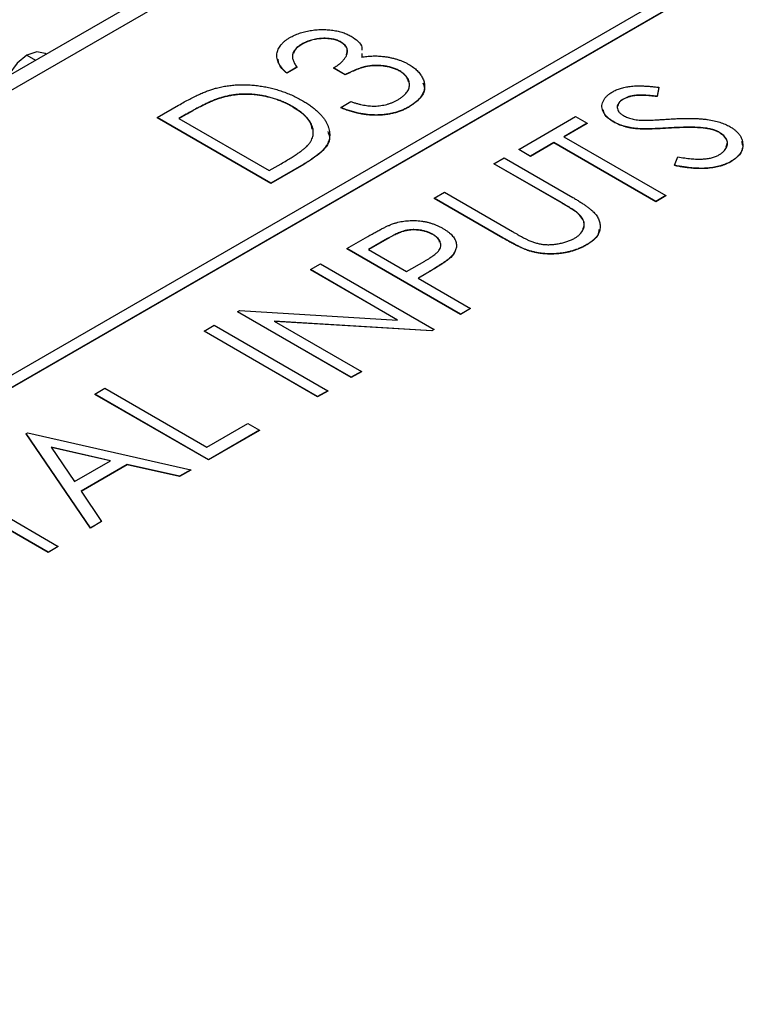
# Model space of a CAD drawing. Header units: millimetres. Extents: x 0 to 420, y 0 to 297.
# Tile 57 of 72: x 339.46 to 345.46, y 241.21 to 249.32. Entities that reach past the tile are written whole.
import ezdxf

# ---------------------------------------------------------------- set-up
doc = ezdxf.new("R2010")
doc.units = ezdxf.units.MM

msp = doc.modelspace()

# ---------------------------------------------------------------- linework, layer by layer
at = {"color": 7, "linetype": 'Continuous', "lineweight": 25}
for p, q in [((338.8222, 248.5433), (346.7418, 253.1152)), ((339.083, 248.5613), (346.8612, 253.0515)), ((349.1593, 252.0331), (330.5977, 241.3177)), ((330.5977, 241.2157), (349.3361, 252.0331)), ((330.5977, 241.2136), (349.3361, 252.031)), ((341.7797, 249.1169), (341.7797, 249.1148)), ((342.1028, 249.134), (342.1028, 249.1319)), ((342.2736, 249.0409), (342.2729, 249.0096)), ((342.2736, 249.0389), (342.2729, 249.0075)), ((341.7402, 248.9279), (341.6562, 248.8794)), ((341.7402, 248.9259), (341.6562, 248.8774)), ((341.7402, 248.9279), (341.7402, 248.9259)), ((342.136, 248.8656), (342.04, 248.921)), ((342.04, 248.921), (342.04, 248.9189)), ((342.136, 248.8635), (342.04, 248.9189)), ((341.6562, 248.8794), (341.6562, 248.8774)), ((342.136, 248.8656), (342.136, 248.8635)), ((342.5857, 248.8967), (342.5857, 248.8947)), ((344.7191, 248.7619), (344.7056, 248.6877)), ((344.7191, 248.7599), (344.7056, 248.6857)), ((344.7191, 248.7619), (344.7191, 248.7599)), ((341.1199, 248.678), (341.1199, 248.676)), ((344.4275, 248.6656), (344.4275, 248.6636)), ((344.7056, 248.6877), (344.7056, 248.6857)), ((340.5889, 248.5125), (340.766, 248.6147)), ((341.7038, 248.6027), (341.7038, 248.6007)), ((342.1, 248.5956), (342.1839, 248.644)), ((342.1, 248.5956), (342.1, 248.5935)), ((342.6642, 248.6028), (342.6642, 248.6008)), ((340.5889, 248.5125), (340.5889, 248.5105)), ((341.5243, 247.9725), (340.5889, 248.5125)), ((341.5243, 247.9704), (340.5889, 248.5105)), ((340.8293, 248.5405), (340.7688, 248.5056)), ((340.7688, 248.5056), (341.5123, 248.0763)), ((340.8293, 248.5385), (340.7705, 248.5046)), ((340.8293, 248.5405), (340.8293, 248.5385)), ((343.5654, 248.251), (344.0331, 248.521)), ((344.0331, 248.521), (344.129, 248.4656)), ((344.129, 248.4656), (343.9371, 248.3548)), ((344.129, 248.4636), (343.9389, 248.3538)), ((344.129, 248.4656), (344.129, 248.4636)), ((344.3473, 248.4781), (344.3473, 248.476)), ((344.5359, 248.4225), (344.5359, 248.4204)), ((344.7984, 248.4271), (344.7984, 248.4251)), ((345.0963, 248.4269), (345.0963, 248.4248)), ((343.9371, 248.3548), (344.7766, 247.8702)), ((345.2178, 248.391), (345.2178, 248.3889)), ((343.8532, 248.3064), (343.6613, 248.1956)), ((343.8532, 248.3043), (343.6613, 248.1936)), ((344.6927, 247.8217), (343.8532, 248.3064)), ((343.8532, 248.3064), (343.8532, 248.3043)), ((344.6927, 247.8197), (343.8532, 248.3043)), ((343.3615, 248.1333), (343.4454, 248.1818)), ((343.4454, 248.1818), (344.0104, 247.8556)), ((343.6613, 248.1956), (343.5654, 248.251)), ((343.5654, 248.251), (343.5654, 248.249)), ((343.6613, 248.1936), (343.5654, 248.249)), ((343.6613, 248.1956), (343.6613, 248.1936)), ((344.848, 248.1198), (344.8747, 248.1899)), ((341.5123, 248.0763), (341.6111, 248.1333)), ((341.796, 248.1293), (341.5243, 247.9725)), ((341.796, 248.1273), (341.5243, 247.9704)), ((341.796, 248.1293), (341.796, 248.1273)), ((343.922, 247.8097), (343.3615, 248.1333)), ((343.3615, 248.1333), (343.3615, 248.1313)), ((343.922, 247.8077), (343.3615, 248.1313)), ((344.848, 248.1198), (344.848, 248.1177)), ((345.3122, 248.1517), (345.3122, 248.1496)), ((341.5243, 247.9725), (341.5243, 247.9704)), ((342.8698, 247.8494), (342.9537, 247.8979)), ((343.4348, 247.5233), (342.8698, 247.8494)), ((342.8698, 247.8494), (342.8698, 247.8474)), ((343.4348, 247.5212), (342.8698, 247.8474)), ((342.9537, 247.8979), (343.5142, 247.5743)), ((344.7766, 247.8702), (344.6927, 247.8217)), ((344.7766, 247.8682), (344.6927, 247.8197)), ((344.7766, 247.8702), (344.7766, 247.8682)), ((343.922, 247.8097), (343.922, 247.8077)), ((344.6927, 247.8217), (344.6927, 247.8197)), ((344.0582, 247.7207), (344.0582, 247.7187)), ((342.1502, 247.434), (342.3222, 247.5333)), ((342.8572, 247.5521), (342.8572, 247.55)), ((343.4348, 247.5233), (343.4348, 247.5212)), ((342.486, 247.5171), (342.3301, 247.4271)), ((342.486, 247.5151), (342.3319, 247.4261)), ((342.486, 247.5171), (342.486, 247.5151)), ((344.1258, 247.4668), (344.1258, 247.4648)), ((342.1502, 247.434), (342.1502, 247.432)), ((343.0857, 246.894), (342.1502, 247.434)), ((343.0857, 246.892), (342.1502, 247.432)), ((342.3301, 247.4271), (342.6419, 247.2471)), ((343.0053, 247.3638), (343.0053, 247.3618)), ((343.6478, 247.4187), (343.6478, 247.4166)), ((341.8504, 247.261), (341.9343, 247.3094)), ((341.9343, 247.3094), (342.8698, 246.7694)), ((342.6419, 247.2471), (342.7933, 247.3321)), ((342.5686, 246.8463), (341.8504, 247.261)), ((341.8504, 247.261), (341.8504, 247.2589)), ((342.5647, 246.8466), (341.8504, 247.2589)), ((342.7999, 247.2275), (342.7379, 247.1917)), ((342.7999, 247.2255), (342.7396, 247.1907)), ((342.7999, 247.2275), (342.7999, 247.2255)), ((342.7379, 247.1917), (343.1696, 246.9425)), ((341.2507, 246.9148), (341.2684, 246.925)), ((342.1862, 246.3748), (341.2507, 246.9148)), ((341.2507, 246.9148), (341.2507, 246.9128)), ((342.1862, 246.3727), (341.2507, 246.9128)), ((341.2684, 246.925), (342.5686, 246.8463)), ((343.1696, 246.9425), (343.0857, 246.894)), ((343.1696, 246.9404), (343.0857, 246.892)), ((343.0857, 246.894), (343.0857, 246.892)), ((343.1696, 246.9425), (343.1696, 246.9404)), ((340.9749, 246.7556), (341.0589, 246.804)), ((341.0589, 246.804), (341.9943, 246.264)), ((342.8507, 246.7584), (341.5536, 246.8369)), ((341.5536, 246.8369), (342.2701, 246.4232)), ((342.8507, 246.7563), (341.5575, 246.8346)), ((340.9749, 246.7556), (340.9749, 246.7535)), ((341.9104, 246.2155), (340.9749, 246.7556)), ((341.9104, 246.2135), (340.9749, 246.7535)), ((342.8698, 246.7694), (342.8507, 246.7584)), ((342.8698, 246.7674), (342.8507, 246.7563)), ((342.8507, 246.7584), (342.8507, 246.7563)), ((342.8698, 246.7694), (342.8698, 246.7674)), ((342.2701, 246.4232), (342.1862, 246.3748)), ((342.2701, 246.4212), (342.1862, 246.3727)), ((342.2701, 246.4232), (342.2701, 246.4212)), ((342.1862, 246.3748), (342.1862, 246.3727)), ((340.0754, 246.2363), (340.1594, 246.2848)), ((340.0754, 246.2363), (340.0754, 246.2343)), ((341.0109, 245.6963), (340.0754, 246.2363)), ((341.0109, 245.6942), (340.0754, 246.2343)), ((340.1594, 246.2848), (340.9989, 245.8001)), ((341.9943, 246.264), (341.9104, 246.2155)), ((341.9943, 246.262), (341.9104, 246.2135)), ((341.9943, 246.264), (341.9943, 246.262)), ((341.9104, 246.2155), (341.9104, 246.2135)), ((340.9989, 245.8001), (341.3347, 245.994)), ((341.3347, 245.994), (341.4306, 245.9386)), ((339.5118, 245.9109), (339.5238, 245.9178)), ((340.0395, 245.1355), (339.5118, 245.9109)), ((339.5118, 245.9109), (339.5118, 245.9089)), ((340.0395, 245.1335), (339.5118, 245.9089)), ((339.5238, 245.9178), (340.867, 245.6132)), ((341.4306, 245.9386), (341.0109, 245.6963)), ((341.4306, 245.9366), (341.0109, 245.6942)), ((341.4306, 245.9386), (341.4306, 245.9366)), ((340.2059, 245.6885), (339.717, 245.7994)), ((339.717, 245.7994), (339.909, 245.5171)), ((340.2033, 245.687), (339.7186, 245.797)), ((339.909, 245.5171), (340.2059, 245.6885)), ((341.0109, 245.6963), (341.0109, 245.6942)), ((340.3438, 245.6573), (339.963, 245.4375)), ((340.3438, 245.6553), (339.964, 245.4361)), ((340.7742, 245.5597), (340.3438, 245.6573)), ((340.3438, 245.6573), (340.3438, 245.6553)), ((340.7742, 245.5576), (340.3438, 245.6553)), ((340.867, 245.6132), (340.7742, 245.5597)), ((340.867, 245.6112), (340.7742, 245.5576)), ((340.867, 245.6132), (340.867, 245.6112)), ((340.7742, 245.5597), (340.7742, 245.5576)), ((339.6917, 244.9347), (338.8522, 245.4194)), ((339.6917, 244.9327), (338.8522, 245.4173)), ((338.9361, 245.4678), (339.7756, 244.9832)), ((339.963, 245.4375), (340.1322, 245.189)), ((340.1322, 245.189), (340.0395, 245.1355)), ((340.1322, 245.187), (340.0395, 245.1335)), ((340.1322, 245.189), (340.1322, 245.187)), ((340.0395, 245.1355), (340.0395, 245.1335)), ((339.7756, 244.9832), (339.6917, 244.9347)), ((339.7756, 244.9811), (339.6917, 244.9327)), ((339.6917, 244.9347), (339.6917, 244.9327)), ((339.7756, 244.9832), (339.7756, 244.9811))]:
    msp.add_line(p, q, dxfattribs=at)
at = {"color": 8, "linetype": 'Continuous', "lineweight": 25}
msp.add_line((339.5175, 249.0261), (339.5881, 248.9854), dxfattribs=at)
at = {"color": 7, "linetype": 'Continuous', "lineweight": 25, "flags": 128}
msp.add_lwpolyline([(339.6755, 249.0358), (339.6676, 249.0409), (339.5988, 249.0543), (339.5176, 249.0261), (339.4364, 248.9606), (339.3676, 248.8677), (339.3597, 248.8535)], dxfattribs=at)
at = {"color": 7, "linetype": 'Continuous', "lineweight": 25}
for points, knots in [([(341.6827, 249.1716), (341.6947, 249.1781), (341.7185, 249.191), (341.7592, 249.2068), (341.8026, 249.2197), (341.8484, 249.2294), (341.8954, 249.2357), (341.9426, 249.2382), (341.9892, 249.237), (342.0347, 249.2321), (342.0779, 249.2239), (342.1181, 249.2129), (342.1552, 249.1993), (342.1765, 249.1879), (342.1871, 249.1822)], [0, 0, 0, 0, 0.088138, 0.174789, 0.261254, 0.348871, 0.435365, 0.519006, 0.601705, 0.684367, 0.766025, 0.844873, 0.922249, 1, 1, 1, 1]), ([(341.6562, 248.8794), (341.6491, 248.8862), (341.6351, 248.8993), (341.6172, 248.9195), (341.6024, 248.9395), (341.5906, 248.9594), (341.5822, 248.9793), (341.5767, 248.999), (341.5741, 249.0186), (341.5752, 249.038), (341.5789, 249.0569), (341.5855, 249.0753), (341.5947, 249.0931), (341.6067, 249.1102), (341.6216, 249.1266), (341.6392, 249.1424), (341.6593, 249.1576), (341.6748, 249.1669), (341.6827, 249.1716)], [0, 0, 0, 0, 0.074295, 0.1449, 0.213196, 0.279116, 0.343096, 0.40533, 0.466938, 0.527733, 0.587871, 0.646464, 0.70425, 0.762125, 0.819983, 0.878466, 0.938496, 1, 1, 1, 1]), ([(342.1028, 249.134), (342.0978, 249.1367), (342.0878, 249.1422), (342.071, 249.1489), (342.0535, 249.1548), (342.0346, 249.159), (342.0149, 249.1624), (341.9941, 249.1644), (341.9722, 249.1652), (341.9495, 249.1651), (341.9267, 249.1634), (341.904, 249.1606), (341.8819, 249.1564), (341.8601, 249.1511), (341.8392, 249.1443), (341.8187, 249.1364), (341.7987, 249.1273), (341.7861, 249.1204), (341.7797, 249.1169)], [0, 0, 0, 0, 0.057377, 0.114021, 0.169626, 0.225575, 0.281802, 0.340302, 0.400704, 0.464088, 0.528456, 0.592239, 0.656636, 0.721572, 0.788072, 0.85622, 0.926477, 1, 1, 1, 1]), ([(342.1028, 249.1319), (342.0978, 249.1347), (342.0878, 249.1402), (342.071, 249.1468), (342.0535, 249.1528), (342.0346, 249.157), (342.0149, 249.1603), (341.9941, 249.1623), (341.9722, 249.1631), (341.9495, 249.163), (341.9267, 249.1613), (341.904, 249.1585), (341.8819, 249.1544), (341.8601, 249.1491), (341.8392, 249.1423), (341.8187, 249.1344), (341.7987, 249.1253), (341.7861, 249.1184), (341.7797, 249.1148)], [0, 0, 0, 0, 0.057377, 0.114021, 0.169626, 0.225575, 0.281802, 0.340302, 0.400704, 0.464088, 0.528456, 0.592239, 0.656636, 0.721572, 0.788072, 0.85622, 0.926477, 1, 1, 1, 1]), ([(342.1871, 249.1822), (342.2066, 249.1689), (342.2456, 249.1424), (342.2778, 249.1015), (342.275, 249.0761), (342.2742, 249.0683)], [0, 0, 0, 0, 0.4089531, 0.8174561, 1, 1, 1, 1]), ([(341.7797, 249.1169), (341.7701, 249.1109), (341.7513, 249.0992), (341.7296, 249.0793), (341.7136, 249.0583), (341.7059, 249.0398), (341.7032, 249.0245), (341.7028, 249.0123), (341.7044, 248.9996), (341.7076, 248.9863), (341.7134, 248.9725), (341.7202, 248.9581), (341.7293, 248.9431), (341.7365, 248.9331), (341.7402, 248.9279)], [0, 0, 0, 0, 0.1200575, 0.2335698, 0.3438062, 0.4543472, 0.5112845, 0.5705794, 0.632128, 0.6984535, 0.7674093, 0.8404843, 0.9178252, 1, 1, 1, 1]), ([(341.7797, 249.1148), (341.7567, 249.1003), (341.7227, 249.0789), (341.7157, 249.0508), (341.7135, 249.0417)], [0, 0, 0, 0, 0.677637, 1, 1, 1, 1]), ([(342.04, 248.921), (342.0502, 248.9271), (342.0701, 248.9391), (342.0958, 248.9588), (342.1174, 248.9793), (342.1344, 249.0003), (342.147, 249.0209), (342.1549, 249.0408), (342.1572, 249.0596), (342.1547, 249.0771), (342.1474, 249.0933), (342.1364, 249.1082), (342.1218, 249.122), (342.1092, 249.13), (342.1028, 249.134)], [0, 0, 0, 0, 0.105784, 0.207983, 0.306967, 0.404445, 0.496422, 0.580315, 0.657939, 0.730247, 0.799039, 0.865603, 0.932319, 1, 1, 1, 1]), ([(342.1478, 249.0288), (342.1525, 249.046), (342.1601, 249.0733), (342.1363, 249.1089), (342.114, 249.1243), (342.1028, 249.1319)], [0, 0, 0, 0, 0.460468, 0.730284, 1, 1, 1, 1]), ([(341.6562, 248.8774), (341.6283, 248.9033), (341.5893, 248.9393), (341.5864, 248.9809), (341.5856, 248.9926)], [0, 0, 0, 0, 0.718809, 1, 1, 1, 1]), ([(342.2729, 249.0096), (342.2868, 249.0121), (342.3145, 249.017), (342.3576, 249.0199), (342.4012, 249.0205), (342.43, 249.0178), (342.4446, 249.0165)], [0, 0, 0, 0, 0.250371, 0.498095, 0.745866, 1, 1, 1, 1]), ([(342.4446, 249.0165), (342.4549, 249.0153), (342.4754, 249.0129), (342.5051, 249.0075), (342.5338, 249.001), (342.5615, 248.9932), (342.5883, 248.9844), (342.6138, 248.974), (342.6386, 248.9627), (342.6539, 248.9542), (342.6616, 248.9499)], [0, 0, 0, 0, 0.126046, 0.250947, 0.373622, 0.497176, 0.620273, 0.744382, 0.87147, 1, 1, 1, 1]), ([(342.5857, 248.8967), (342.5767, 248.9016), (342.5588, 248.9113), (342.5276, 248.9227), (342.4941, 248.9318), (342.4584, 248.9382), (342.4215, 248.9418), (342.3846, 248.9425), (342.348, 248.9401), (342.318, 248.9354), (342.2936, 248.9299), (342.2742, 248.9245), (342.2538, 248.9177), (342.2323, 248.9097), (342.2096, 248.9006), (342.1859, 248.8901), (342.1611, 248.8784), (342.1445, 248.8699), (342.136, 248.8656)], [0, 0, 0, 0, 0.072474, 0.144318, 0.216242, 0.29025, 0.363739, 0.435884, 0.506985, 0.579718, 0.618389, 0.660844, 0.706661, 0.757283, 0.811175, 0.869969, 0.932717, 1, 1, 1, 1]), ([(342.5857, 248.8947), (342.5767, 248.8996), (342.5588, 248.9093), (342.5276, 248.9206), (342.4941, 248.9297), (342.4584, 248.9362), (342.4215, 248.9397), (342.3846, 248.9404), (342.348, 248.938), (342.318, 248.9334), (342.2936, 248.9279), (342.2742, 248.9225), (342.2538, 248.9156), (342.2323, 248.9077), (342.2096, 248.8985), (342.1859, 248.888), (342.1611, 248.8763), (342.1445, 248.8679), (342.136, 248.8635)], [0, 0, 0, 0, 0.072474, 0.144318, 0.216242, 0.29025, 0.363739, 0.435884, 0.506985, 0.579718, 0.618389, 0.660844, 0.706661, 0.757283, 0.811175, 0.869969, 0.932717, 1, 1, 1, 1]), ([(342.6616, 248.9499), (342.6742, 248.942), (342.6995, 248.9265), (342.73, 248.8996), (342.7557, 248.8709), (342.7745, 248.84), (342.7869, 248.8082), (342.7921, 248.7762), (342.7889, 248.7444), (342.7784, 248.7133), (342.7605, 248.683), (342.7356, 248.6543), (342.7037, 248.6271), (342.6775, 248.611), (342.6642, 248.6028)], [0, 0, 0, 0, 0.082854, 0.165106, 0.248313, 0.333266, 0.418113, 0.500689, 0.581947, 0.664032, 0.746491, 0.82907, 0.912802, 1, 1, 1, 1]), ([(342.5698, 248.6591), (342.5775, 248.6637), (342.5925, 248.6728), (342.612, 248.6874), (342.629, 248.7023), (342.6424, 248.7177), (342.6534, 248.7334), (342.6605, 248.7497), (342.6652, 248.7662), (342.6663, 248.7829), (342.6649, 248.7994), (342.6609, 248.8154), (342.6548, 248.8308), (342.6459, 248.8454), (342.6346, 248.8594), (342.6206, 248.8726), (342.6046, 248.8852), (342.592, 248.8929), (342.5857, 248.8967)], [0, 0, 0, 0, 0.072623, 0.141701, 0.208232, 0.273068, 0.336517, 0.39924, 0.461907, 0.525093, 0.587893, 0.648365, 0.707337, 0.765551, 0.82312, 0.881229, 0.940035, 1, 1, 1, 1]), ([(342.6584, 248.8079), (342.6548, 248.8213), (342.6461, 248.8542), (342.6082, 248.8796), (342.5857, 248.8947)], [0, 0, 0, 0, 0.407383, 1, 1, 1, 1]), ([(340.766, 248.6147), (340.7815, 248.6236), (340.8115, 248.6406), (340.8559, 248.6646), (340.8982, 248.6861), (340.9385, 248.705), (340.9763, 248.7215), (341.012, 248.7354), (341.0454, 248.7469), (341.0675, 248.753), (341.078, 248.7559)], [0, 0, 0, 0, 0.164344, 0.316794, 0.458147, 0.588563, 0.707492, 0.815269, 0.912897, 1, 1, 1, 1]), ([(341.078, 248.7559), (341.0922, 248.7594), (341.1205, 248.7662), (341.1645, 248.7738), (341.2089, 248.7795), (341.2539, 248.7825), (341.2992, 248.7835), (341.3451, 248.7824), (341.3913, 248.7787), (341.438, 248.773), (341.4843, 248.7649), (341.5303, 248.755), (341.5752, 248.7428), (341.6196, 248.7287), (341.6632, 248.7124), (341.7059, 248.694), (341.7478, 248.6735), (341.7744, 248.6586), (341.788, 248.6511)], [0, 0, 0, 0, 0.059393, 0.117792, 0.175916, 0.233639, 0.291461, 0.349782, 0.409529, 0.470566, 0.532617, 0.595139, 0.658638, 0.723238, 0.789476, 0.857663, 0.927749, 1, 1, 1, 1]), ([(342.7774, 248.798), (342.7831, 248.7824), (342.7991, 248.7389), (342.7576, 248.6661), (342.6954, 248.6226), (342.6642, 248.6008)], [0, 0, 0, 0, 0.218703, 0.609207, 1, 1, 1, 1]), ([(344.3365, 248.7238), (344.3468, 248.7294), (344.3673, 248.7404), (344.4032, 248.7532), (344.4417, 248.7634), (344.4767, 248.7692), (344.5065, 248.7722), (344.5311, 248.7734), (344.5577, 248.7739), (344.5862, 248.7731), (344.6167, 248.7717), (344.6492, 248.7695), (344.6835, 248.766), (344.707, 248.7633), (344.7191, 248.7619)], [0, 0, 0, 0, 0.103783, 0.205842, 0.309492, 0.415873, 0.47242, 0.532532, 0.597941, 0.667983, 0.743273, 0.823515, 0.908976, 1, 1, 1, 1]), ([(341.1199, 248.678), (341.1106, 248.6751), (341.0906, 248.6689), (341.0605, 248.6573), (341.0279, 248.6436), (340.9927, 248.6276), (340.9553, 248.6092), (340.9153, 248.5884), (340.8728, 248.5655), (340.8442, 248.549), (340.8293, 248.5405)], [0, 0, 0, 0, 0.084774, 0.180312, 0.28709, 0.406015, 0.536482, 0.678682, 0.833402, 1, 1, 1, 1]), ([(341.1199, 248.676), (341.1106, 248.6731), (341.0906, 248.6669), (341.0605, 248.6553), (341.0279, 248.6416), (340.9927, 248.6256), (340.9553, 248.6071), (340.9153, 248.5864), (340.8728, 248.5634), (340.8442, 248.547), (340.8293, 248.5385)], [0, 0, 0, 0, 0.084774, 0.180312, 0.28709, 0.406015, 0.536482, 0.678682, 0.833402, 1, 1, 1, 1]), ([(341.7038, 248.6027), (341.6927, 248.6089), (341.6709, 248.6211), (341.6365, 248.6377), (341.6015, 248.6525), (341.5659, 248.6655), (341.5295, 248.6767), (341.4926, 248.6864), (341.4549, 248.6941), (341.4167, 248.6999), (341.3783, 248.7039), (341.3402, 248.706), (341.3024, 248.7062), (341.265, 248.7045), (341.228, 248.7008), (341.1914, 248.6953), (341.1552, 248.6877), (341.1318, 248.6813), (341.1199, 248.678)], [0, 0, 0, 0, 0.072225, 0.141809, 0.209025, 0.27458, 0.338792, 0.401466, 0.463652, 0.525211, 0.585979, 0.645456, 0.703802, 0.762331, 0.820361, 0.879159, 0.938775, 1, 1, 1, 1]), ([(341.7038, 248.6007), (341.6927, 248.6069), (341.6709, 248.6191), (341.6365, 248.6356), (341.6015, 248.6504), (341.5659, 248.6635), (341.5295, 248.6747), (341.4926, 248.6844), (341.4549, 248.692), (341.4167, 248.6979), (341.3783, 248.7019), (341.3402, 248.7039), (341.3024, 248.7042), (341.265, 248.7025), (341.228, 248.6987), (341.1914, 248.6933), (341.1552, 248.6856), (341.1318, 248.6792), (341.1199, 248.676)], [0, 0, 0, 0, 0.072225, 0.141809, 0.209025, 0.27458, 0.338792, 0.401466, 0.463652, 0.525211, 0.585979, 0.645456, 0.703802, 0.762331, 0.820361, 0.879159, 0.938775, 1, 1, 1, 1]), ([(342.379, 248.6074), (342.3877, 248.6077), (342.405, 248.6085), (342.4306, 248.6114), (342.4557, 248.6156), (342.48, 248.6213), (342.5035, 248.6287), (342.5264, 248.6374), (342.5489, 248.6474), (342.5627, 248.6551), (342.5698, 248.6591)], [0, 0, 0, 0, 0.121191, 0.241389, 0.361706, 0.482773, 0.605888, 0.732534, 0.863641, 1, 1, 1, 1]), ([(344.3473, 248.4781), (344.3378, 248.4839), (344.3188, 248.4956), (344.2956, 248.5151), (344.2764, 248.5356), (344.2627, 248.5572), (344.2536, 248.5793), (344.2497, 248.6018), (344.2517, 248.6243), (344.2588, 248.6465), (344.271, 248.668), (344.2879, 248.6883), (344.3098, 248.7071), (344.3275, 248.7182), (344.3365, 248.7238)], [0, 0, 0, 0, 0.08828, 0.174397, 0.25839, 0.342506, 0.42517, 0.506808, 0.588159, 0.670785, 0.753361, 0.834865, 0.916697, 1, 1, 1, 1]), ([(344.4275, 248.6656), (344.4195, 248.6606), (344.4039, 248.6509), (344.3878, 248.6336), (344.3777, 248.6155), (344.3751, 248.5966), (344.3789, 248.5778), (344.3885, 248.5598), (344.4047, 248.5431), (344.4197, 248.5337), (344.4274, 248.5288)], [0, 0, 0, 0, 0.133455, 0.259416, 0.380185, 0.504383, 0.62823, 0.748999, 0.871528, 1, 1, 1, 1]), ([(344.4275, 248.6636), (344.4104, 248.6526), (344.3845, 248.636), (344.3825, 248.6143), (344.3818, 248.607)], [0, 0, 0, 0, 0.666069, 1, 1, 1, 1]), ([(344.7056, 248.6877), (344.6958, 248.6888), (344.6768, 248.691), (344.6493, 248.6936), (344.6239, 248.6956), (344.6004, 248.6967), (344.5789, 248.6976), (344.5594, 248.6975), (344.5419, 248.6971), (344.5215, 248.6953), (344.4982, 248.6917), (344.4722, 248.6853), (344.4483, 248.6766), (344.4345, 248.6693), (344.4275, 248.6656)], [0, 0, 0, 0, 0.102518, 0.196836, 0.284286, 0.364276, 0.43772, 0.504015, 0.563384, 0.616213, 0.713942, 0.809028, 0.904169, 1, 1, 1, 1]), ([(344.7056, 248.6857), (344.6958, 248.6868), (344.6768, 248.6889), (344.6493, 248.6915), (344.6239, 248.6935), (344.6004, 248.6946), (344.5789, 248.6955), (344.5594, 248.6955), (344.5419, 248.6951), (344.5215, 248.6933), (344.4982, 248.6896), (344.4722, 248.6832), (344.4483, 248.6745), (344.4345, 248.6673), (344.4275, 248.6636)], [0, 0, 0, 0, 0.102518, 0.196836, 0.284286, 0.364276, 0.43772, 0.504015, 0.563384, 0.616213, 0.713942, 0.809028, 0.904169, 1, 1, 1, 1]), ([(341.8333, 248.2891), (341.8382, 248.2954), (341.8478, 248.3078), (341.8594, 248.327), (341.8672, 248.3465), (341.8729, 248.3661), (341.875, 248.3861), (341.8742, 248.4062), (341.8707, 248.4266), (341.8639, 248.4471), (341.8544, 248.4676), (341.8418, 248.4879), (341.8259, 248.5078), (341.8072, 248.5274), (341.7861, 248.5468), (341.7616, 248.5659), (341.734, 248.5846), (341.714, 248.5966), (341.7038, 248.6027)], [0, 0, 0, 0, 0.059645, 0.118294, 0.175965, 0.23339, 0.291154, 0.349435, 0.408318, 0.468899, 0.530224, 0.592452, 0.655817, 0.720446, 0.78676, 0.855305, 0.926424, 1, 1, 1, 1]), ([(341.8644, 248.4164), (341.861, 248.4364), (341.8488, 248.5071), (341.7644, 248.5616), (341.7038, 248.6007)], [0, 0, 0, 0, 0.28267, 1, 1, 1, 1]), ([(341.788, 248.6511), (341.7994, 248.6443), (341.8218, 248.6309), (341.8527, 248.61), (341.8809, 248.5887), (341.9065, 248.5671), (341.929, 248.5449), (341.9489, 248.5225), (341.966, 248.4996), (341.9802, 248.4765), (341.9915, 248.4534), (342.0003, 248.4305), (342.0061, 248.4081), (342.0094, 248.3861), (342.0098, 248.3645), (342.0073, 248.3432), (342.0021, 248.3225), (341.9939, 248.3019), (341.9827, 248.2814), (341.9672, 248.2607), (341.9483, 248.2395), (341.9252, 248.2181), (341.8986, 248.1963), (341.8679, 248.1742), (341.8338, 248.1516), (341.8089, 248.1369), (341.796, 248.1293)], [0, 0, 0, 0, 0.047594, 0.093768, 0.138649, 0.182631, 0.225669, 0.268122, 0.309908, 0.351204, 0.391844, 0.430937, 0.468999, 0.506043, 0.542414, 0.577953, 0.613237, 0.64813, 0.684016, 0.721742, 0.761677, 0.803968, 0.848869, 0.89624, 0.946756, 1, 1, 1, 1]), ([(342.6642, 248.6028), (342.6547, 248.5976), (342.6361, 248.5874), (342.6062, 248.5737), (342.575, 248.5624), (342.5432, 248.5525), (342.51, 248.545), (342.4759, 248.5392), (342.4408, 248.5354), (342.4047, 248.5337), (342.3679, 248.5339), (342.3306, 248.5363), (342.2931, 248.541), (342.2549, 248.5474), (342.2167, 248.5564), (342.1779, 248.5674), (342.1384, 248.5802), (342.113, 248.5904), (342.1, 248.5956)], [0, 0, 0, 0, 0.063183, 0.124187, 0.183594, 0.241204, 0.298335, 0.355221, 0.412604, 0.470717, 0.529838, 0.589927, 0.651567, 0.715126, 0.781442, 0.850914, 0.923455, 1, 1, 1, 1]), ([(342.6642, 248.6008), (342.6547, 248.5956), (342.6361, 248.5853), (342.6062, 248.5717), (342.575, 248.5603), (342.5432, 248.5505), (342.51, 248.543), (342.4759, 248.5371), (342.4408, 248.5333), (342.4047, 248.5317), (342.3679, 248.5318), (342.3306, 248.5342), (342.2931, 248.5389), (342.2549, 248.5453), (342.2167, 248.5544), (342.1779, 248.5654), (342.1384, 248.5782), (342.113, 248.5883), (342.1, 248.5935)], [0, 0, 0, 0, 0.063183, 0.124187, 0.183594, 0.241204, 0.298335, 0.355221, 0.412604, 0.470717, 0.529838, 0.589927, 0.651567, 0.715126, 0.781442, 0.850914, 0.923455, 1, 1, 1, 1]), ([(342.1839, 248.644), (342.1931, 248.641), (342.2108, 248.635), (342.2377, 248.6274), (342.2634, 248.6209), (342.2883, 248.6157), (342.3122, 248.6115), (342.3353, 248.6089), (342.3574, 248.6072), (342.3719, 248.6073), (342.379, 248.6074)], [0, 0, 0, 0, 0.152217, 0.296177, 0.431862, 0.55851, 0.677785, 0.79096, 0.898105, 1, 1, 1, 1]), ([(344.3473, 248.476), (344.3168, 248.4957), (344.2714, 248.525), (344.2647, 248.5632), (344.2626, 248.5757)], [0, 0, 0, 0, 0.6737288, 1, 1, 1, 1]), ([(344.4274, 248.5288), (344.4325, 248.526), (344.4429, 248.5203), (344.4601, 248.5131), (344.4783, 248.5067), (344.4983, 248.5014), (344.5202, 248.4968), (344.5451, 248.4937), (344.5728, 248.4914), (344.5923, 248.4907), (344.6026, 248.4904)], [0, 0, 0, 0, 0.1103971, 0.22189, 0.3311977, 0.4441211, 0.5631057, 0.6950288, 0.8397442, 1, 1, 1, 1]), ([(344.6026, 248.4904), (344.6062, 248.4904), (344.6148, 248.4903), (344.6297, 248.4909), (344.6489, 248.4916), (344.6723, 248.4927), (344.7, 248.4941), (344.7317, 248.4961), (344.7678, 248.4982), (344.7932, 248.4998), (344.8066, 248.5007)], [0, 0, 0, 0, 0.053039, 0.126288, 0.218872, 0.334457, 0.469409, 0.625738, 0.802267, 1, 1, 1, 1]), ([(344.8066, 248.5007), (344.823, 248.5016), (344.8547, 248.5034), (344.9009, 248.5051), (344.9443, 248.506), (344.985, 248.5059), (345.0228, 248.505), (345.0579, 248.5032), (345.0901, 248.5004), (345.1287, 248.4956), (345.1731, 248.4874), (345.2218, 248.4744), (345.2656, 248.4584), (345.2906, 248.4452), (345.303, 248.4387)], [0, 0, 0, 0, 0.093743, 0.181579, 0.264291, 0.34161, 0.413299, 0.480203, 0.542183, 0.599072, 0.705669, 0.807053, 0.904504, 1, 1, 1, 1]), ([(344.5359, 248.4225), (344.5266, 248.4235), (344.5085, 248.4255), (344.4821, 248.4299), (344.4569, 248.4354), (344.4326, 248.4417), (344.4098, 248.4494), (344.3875, 248.4577), (344.3668, 248.4674), (344.3538, 248.4745), (344.3473, 248.4781)], [0, 0, 0, 0, 0.1308607, 0.2576875, 0.3822691, 0.5058294, 0.6283475, 0.7515573, 0.8754855, 1, 1, 1, 1]), ([(344.5359, 248.4204), (344.5266, 248.4215), (344.5085, 248.4235), (344.4821, 248.4279), (344.4569, 248.4333), (344.4326, 248.4396), (344.4098, 248.4474), (344.3875, 248.4557), (344.3668, 248.4654), (344.3538, 248.4725), (344.3473, 248.476)], [0, 0, 0, 0, 0.1308607, 0.2576875, 0.3822691, 0.5058294, 0.6283475, 0.7515573, 0.8754855, 1, 1, 1, 1]), ([(344.7984, 248.4271), (344.7827, 248.4262), (344.7526, 248.4244), (344.7096, 248.4223), (344.6705, 248.421), (344.6357, 248.4198), (344.6049, 248.4197), (344.5782, 248.4198), (344.5556, 248.4207), (344.542, 248.4219), (344.5359, 248.4225)], [0, 0, 0, 0, 0.179531, 0.344499, 0.49212, 0.62537, 0.742105, 0.843182, 0.929541, 1, 1, 1, 1]), ([(344.7984, 248.4251), (344.7827, 248.4241), (344.7526, 248.4223), (344.7096, 248.4203), (344.6705, 248.4189), (344.6357, 248.4178), (344.6049, 248.4177), (344.5782, 248.4177), (344.5556, 248.4186), (344.542, 248.4199), (344.5359, 248.4204)], [0, 0, 0, 0, 0.179531, 0.344499, 0.49212, 0.62537, 0.742105, 0.843182, 0.929541, 1, 1, 1, 1]), ([(345.0963, 248.4269), (345.0873, 248.4279), (345.0684, 248.4299), (345.0383, 248.4317), (345.0054, 248.4329), (344.9696, 248.4331), (344.9309, 248.4328), (344.8892, 248.4317), (344.8447, 248.4299), (344.8142, 248.4281), (344.7984, 248.4271)], [0, 0, 0, 0, 0.092215, 0.193123, 0.303016, 0.422735, 0.552479, 0.691753, 0.840667, 1, 1, 1, 1]), ([(345.0963, 248.4249), (345.0873, 248.4258), (345.0684, 248.4278), (345.0383, 248.4297), (345.0054, 248.4309), (344.9696, 248.4311), (344.9309, 248.4308), (344.8892, 248.4297), (344.8447, 248.4279), (344.8142, 248.426), (344.7984, 248.4251)], [0, 0, 0, 0, 0.092215, 0.193123, 0.303016, 0.422735, 0.552479, 0.691753, 0.840667, 1, 1, 1, 1]), ([(345.2178, 248.391), (345.2096, 248.3953), (345.1932, 248.4039), (345.1639, 248.4138), (345.1316, 248.422), (345.1083, 248.4252), (345.0963, 248.4269)], [0, 0, 0, 0, 0.238423, 0.481069, 0.733042, 1, 1, 1, 1]), ([(345.2178, 248.3889), (345.2096, 248.3932), (345.1932, 248.4019), (345.1639, 248.4118), (345.1316, 248.4199), (345.1083, 248.4232), (345.0963, 248.4249)], [0, 0, 0, 0, 0.238423, 0.481069, 0.733042, 1, 1, 1, 1]), ([(345.303, 248.4387), (345.3112, 248.4337), (345.3274, 248.4239), (345.3482, 248.4078), (345.3666, 248.3911), (345.3812, 248.3734), (345.3932, 248.355), (345.402, 248.3358), (345.4076, 248.3157), (345.4102, 248.2952), (345.4094, 248.2746), (345.4058, 248.2545), (345.3988, 248.2352), (345.3879, 248.2168), (345.3739, 248.1992), (345.3568, 248.1823), (345.3364, 248.1663), (345.3203, 248.1566), (345.3122, 248.1517)], [0, 0, 0, 0, 0.06437, 0.127351, 0.18893, 0.250395, 0.311598, 0.373741, 0.437003, 0.502328, 0.567495, 0.6303, 0.692062, 0.752584, 0.813019, 0.874011, 0.93611, 1, 1, 1, 1]), ([(341.9931, 248.3973), (341.9998, 248.3821), (342.0255, 248.3247), (341.9466, 248.2226), (341.8464, 248.1591), (341.796, 248.1273)], [0, 0, 0, 0, 0.151128, 0.573884, 1, 1, 1, 1]), ([(345.2133, 248.2053), (345.2204, 248.2097), (345.2344, 248.2184), (345.2515, 248.2332), (345.2651, 248.2491), (345.2753, 248.266), (345.2819, 248.2833), (345.2843, 248.3006), (345.2821, 248.3177), (345.2762, 248.3343), (345.2663, 248.3502), (345.2534, 248.365), (345.2373, 248.3788), (345.2243, 248.3869), (345.2178, 248.391)], [0, 0, 0, 0, 0.086803, 0.172059, 0.257306, 0.344421, 0.430701, 0.513679, 0.596096, 0.678464, 0.759624, 0.839952, 0.919111, 1, 1, 1, 1]), ([(345.2728, 248.2711), (345.2779, 248.2834), (345.2892, 248.3106), (345.267, 248.3536), (345.2342, 248.3772), (345.2178, 248.3889)], [0, 0, 0, 0, 0.293121, 0.646521, 1, 1, 1, 1]), ([(341.6111, 248.1333), (341.6253, 248.1416), (341.6524, 248.1574), (341.6906, 248.1808), (341.7247, 248.2025), (341.7546, 248.2228), (341.7803, 248.2415), (341.8022, 248.2585), (341.8197, 248.2741), (341.829, 248.2843), (341.8333, 248.2891)], [0, 0, 0, 0, 0.172244, 0.3301934, 0.475432, 0.6065481, 0.7244263, 0.8291286, 0.9204072, 1, 1, 1, 1]), ([(345.3988, 248.3153), (345.4036, 248.3018), (345.4166, 248.2655), (345.3888, 248.204), (345.3377, 248.1678), (345.3122, 248.1496)], [0, 0, 0, 0, 0.227166, 0.613512, 1, 1, 1, 1]), ([(344.8747, 248.1899), (344.8935, 248.1866), (344.9294, 248.1803), (344.9822, 248.1738), (345.0309, 248.1708), (345.0757, 248.171), (345.1165, 248.1744), (345.1532, 248.1813), (345.1862, 248.1913), (345.2042, 248.2007), (345.2133, 248.2053)], [0, 0, 0, 0, 0.165307, 0.315251, 0.451801, 0.576089, 0.690151, 0.796612, 0.898685, 1, 1, 1, 1]), ([(345.3122, 248.1517), (345.3056, 248.148), (345.2926, 248.1408), (345.2712, 248.1313), (345.2492, 248.1225), (345.2258, 248.1152), (345.2017, 248.1088), (345.1765, 248.1037), (345.1502, 248.0995), (345.1229, 248.0966), (345.0941, 248.0949), (345.0638, 248.0945), (345.0318, 248.0954), (344.9981, 248.0974), (344.9629, 248.1012), (344.926, 248.1061), (344.8875, 248.1123), (344.8614, 248.1172), (344.848, 248.1198)], [0, 0, 0, 0, 0.055096, 0.109462, 0.163344, 0.216795, 0.269908, 0.323706, 0.378534, 0.43428, 0.492047, 0.553295, 0.617618, 0.685653, 0.757861, 0.834237, 0.914657, 1, 1, 1, 1]), ([(345.3122, 248.1496), (345.3056, 248.146), (345.2926, 248.1388), (345.2712, 248.1292), (345.2492, 248.1204), (345.2258, 248.1132), (345.2017, 248.1068), (345.1765, 248.1016), (345.1502, 248.0975), (345.1229, 248.0946), (345.0941, 248.0928), (345.0638, 248.0924), (345.0318, 248.0934), (344.9981, 248.0953), (344.9629, 248.0992), (344.926, 248.104), (344.8875, 248.1102), (344.8614, 248.1152), (344.848, 248.1177)], [0, 0, 0, 0, 0.055096, 0.109462, 0.163344, 0.216795, 0.269908, 0.323706, 0.378534, 0.43428, 0.492047, 0.553295, 0.617618, 0.685653, 0.757861, 0.834237, 0.914657, 1, 1, 1, 1]), ([(344.0104, 247.8556), (344.0205, 247.8497), (344.0403, 247.8382), (344.0682, 247.8206), (344.0942, 247.8038), (344.1179, 247.7873), (344.1393, 247.7713), (344.1585, 247.7557), (344.1753, 247.7405), (344.1905, 247.7258), (344.2034, 247.711), (344.2139, 247.6958), (344.2223, 247.6801), (344.2287, 247.664), (344.2332, 247.6475), (344.2357, 247.6305), (344.2357, 247.613), (344.2341, 247.5953), (344.2304, 247.5775), (344.2234, 247.5601), (344.2137, 247.5432), (344.2019, 247.5267), (344.1867, 247.5109), (344.1692, 247.4956), (344.1488, 247.4807), (344.1336, 247.4715), (344.1258, 247.4668)], [0, 0, 0, 0, 0.055741, 0.108782, 0.159484, 0.207221, 0.252392, 0.29506, 0.335302, 0.373122, 0.409887, 0.446345, 0.483055, 0.519772, 0.55698, 0.595071, 0.634, 0.673955, 0.714172, 0.754116, 0.79357, 0.833447, 0.873373, 0.914548, 0.956539, 1, 1, 1, 1]), ([(344.0582, 247.7207), (344.0556, 247.723), (344.0499, 247.7282), (344.0393, 247.7364), (344.0259, 247.7457), (344.0104, 247.7563), (343.9919, 247.7679), (343.971, 247.7809), (343.9473, 247.7949), (343.9307, 247.8047), (343.922, 247.8097)], [0, 0, 0, 0, 0.069596, 0.155423, 0.257515, 0.37358, 0.506166, 0.6554, 0.819993, 1, 1, 1, 1]), ([(344.0582, 247.7187), (344.0556, 247.721), (344.0499, 247.7262), (344.0393, 247.7344), (344.0259, 247.7437), (344.0104, 247.7543), (343.9919, 247.7659), (343.971, 247.7789), (343.9473, 247.7929), (343.9307, 247.8026), (343.922, 247.8077)], [0, 0, 0, 0, 0.069596, 0.155423, 0.257515, 0.37358, 0.506166, 0.6554, 0.819993, 1, 1, 1, 1]), ([(344.0252, 247.5195), (344.0322, 247.5239), (344.0461, 247.5325), (344.0639, 247.5469), (344.0785, 247.5626), (344.0902, 247.5793), (344.0989, 247.5965), (344.1037, 247.6141), (344.1053, 247.6318), (344.1032, 247.6496), (344.0975, 247.6674), (344.0882, 247.6854), (344.0753, 247.7033), (344.064, 247.7148), (344.0582, 247.7207)], [0, 0, 0, 0, 0.081409, 0.16168, 0.242802, 0.32568, 0.408146, 0.488441, 0.569775, 0.6507, 0.733285, 0.818545, 0.907136, 1, 1, 1, 1]), ([(344.0951, 247.6006), (344.0992, 247.6096), (344.1172, 247.6497), (344.084, 247.6886), (344.0582, 247.7187)], [0, 0, 0, 0, 0.225142, 1, 1, 1, 1]), ([(342.3222, 247.5333), (342.3341, 247.5402), (342.3568, 247.5532), (342.39, 247.5715), (342.4206, 247.5879), (342.4486, 247.6023), (342.4738, 247.6149), (342.4968, 247.6253), (342.5169, 247.6339), (342.5301, 247.6385), (342.536, 247.6406)], [0, 0, 0, 0, 0.1765, 0.339033, 0.485754, 0.617639, 0.735674, 0.838185, 0.926155, 1, 1, 1, 1]), ([(342.536, 247.6406), (342.5438, 247.643), (342.5593, 247.6479), (342.5837, 247.6538), (342.6084, 247.6586), (342.6336, 247.6621), (342.6592, 247.6642), (342.6852, 247.6653), (342.7118, 247.6651), (342.7388, 247.6636), (342.7658, 247.6609), (342.7921, 247.6563), (342.8183, 247.6507), (342.8438, 247.6434), (342.8691, 247.635), (342.8935, 247.6248), (342.9178, 247.6136), (342.933, 247.6051), (342.9408, 247.6007)], [0, 0, 0, 0, 0.0600585, 0.119271, 0.178021, 0.2361915, 0.2942332, 0.3526546, 0.412618, 0.4737066, 0.5354917, 0.5974929, 0.6597609, 0.7235898, 0.7896342, 0.8568799, 0.9271108, 1, 1, 1, 1]), ([(342.8572, 247.5521), (342.8494, 247.5562), (342.8339, 247.5645), (342.8075, 247.5745), (342.779, 247.5821), (342.749, 247.5874), (342.7185, 247.5902), (342.6882, 247.5904), (342.6588, 247.5877), (342.6348, 247.5834), (342.6158, 247.578), (342.6002, 247.573), (342.5839, 247.5665), (342.5663, 247.5589), (342.5476, 247.5503), (342.5279, 247.5404), (342.5071, 247.5292), (342.4932, 247.5213), (342.486, 247.5171)], [0, 0, 0, 0, 0.074077, 0.14704, 0.219134, 0.292431, 0.364752, 0.434003, 0.502747, 0.571341, 0.608548, 0.650091, 0.695874, 0.74692, 0.802696, 0.863212, 0.929164, 1, 1, 1, 1]), ([(342.8572, 247.55), (342.8494, 247.5542), (342.8339, 247.5625), (342.8075, 247.5724), (342.779, 247.5801), (342.749, 247.5853), (342.7185, 247.5882), (342.6882, 247.5884), (342.6588, 247.5857), (342.6348, 247.5814), (342.6158, 247.576), (342.6002, 247.571), (342.5839, 247.5644), (342.5663, 247.5569), (342.5476, 247.5482), (342.5279, 247.5383), (342.5071, 247.5272), (342.4932, 247.5192), (342.486, 247.5151)], [0, 0, 0, 0, 0.074077, 0.14704, 0.219134, 0.292431, 0.364752, 0.434003, 0.502747, 0.571341, 0.608548, 0.650091, 0.695874, 0.74692, 0.802696, 0.863212, 0.929164, 1, 1, 1, 1]), ([(342.7933, 247.3321), (342.8006, 247.3364), (342.8147, 247.3445), (342.834, 247.3569), (342.8516, 247.3684), (342.8671, 247.3795), (342.8806, 247.39), (342.8918, 247.4), (342.9015, 247.4093), (342.9108, 247.4211), (342.9191, 247.4355), (342.9247, 247.4531), (342.9245, 247.471), (342.9198, 247.4888), (342.9106, 247.5063), (342.897, 247.5227), (342.8794, 247.5383), (342.8647, 247.5474), (342.8572, 247.5521)], [0, 0, 0, 0, 0.0702405, 0.1351449, 0.1959231, 0.2514782, 0.3030991, 0.3497239, 0.3919519, 0.4303163, 0.5014617, 0.5704127, 0.6400296, 0.7108704, 0.782309, 0.8537046, 0.9254051, 1, 1, 1, 1]), ([(342.914, 247.4875), (342.9132, 247.4929), (342.9095, 247.5171), (342.8801, 247.5356), (342.8572, 247.55)], [0, 0, 0, 0, 0.224898, 1, 1, 1, 1]), ([(342.9408, 247.6007), (342.9483, 247.5962), (342.9631, 247.5874), (342.983, 247.5734), (343.0005, 247.5593), (343.0155, 247.5448), (343.0278, 247.5301), (343.0379, 247.5152), (343.0453, 247.5), (343.0504, 247.4847), (343.0531, 247.4693), (343.0532, 247.4539), (343.0512, 247.4385), (343.0467, 247.4234), (343.0398, 247.4083), (343.0306, 247.3933), (343.0192, 247.3784), (343.01, 247.3687), (343.0053, 247.3638)], [0, 0, 0, 0, 0.072301, 0.141341, 0.208081, 0.272345, 0.335144, 0.396167, 0.456654, 0.516293, 0.57557, 0.634977, 0.69373, 0.752737, 0.811985, 0.873212, 0.935511, 1, 1, 1, 1]), ([(343.6478, 247.4187), (343.6415, 247.4208), (343.6278, 247.4254), (343.607, 247.434), (343.5836, 247.4442), (343.5581, 247.4564), (343.5305, 247.4705), (343.5004, 247.4863), (343.4682, 247.5041), (343.4462, 247.5167), (343.4348, 247.5233)], [0, 0, 0, 0, 0.077936, 0.169149, 0.274074, 0.391816, 0.523462, 0.668216, 0.827041, 1, 1, 1, 1]), ([(343.5142, 247.5743), (343.5221, 247.5698), (343.5372, 247.5611), (343.5588, 247.5488), (343.5782, 247.538), (343.5954, 247.5286), (343.6099, 247.5204), (343.6229, 247.514), (343.6332, 247.5087), (343.6395, 247.5058), (343.6422, 247.5046)], [0, 0, 0, 0, 0.191105, 0.362655, 0.516171, 0.650128, 0.766034, 0.862527, 0.941006, 1, 1, 1, 1]), ([(344.2242, 247.5907), (344.2235, 247.5758), (344.2213, 247.5277), (344.1648, 247.4905), (344.1258, 247.4648)], [0, 0, 0, 0, 0.310551, 1, 1, 1, 1]), ([(343.6478, 247.4166), (343.6415, 247.4188), (343.6278, 247.4233), (343.607, 247.432), (343.5836, 247.4422), (343.5581, 247.4544), (343.5305, 247.4685), (343.5004, 247.4843), (343.4682, 247.502), (343.4462, 247.5147), (343.4348, 247.5212)], [0, 0, 0, 0, 0.077936, 0.169149, 0.274074, 0.391816, 0.523462, 0.668216, 0.827041, 1, 1, 1, 1]), ([(343.6422, 247.5046), (343.6523, 247.5002), (343.6717, 247.4917), (343.7027, 247.4816), (343.7334, 247.4739), (343.7645, 247.4687), (343.7964, 247.4663), (343.8298, 247.4667), (343.8648, 247.47), (343.9007, 247.4758), (343.9358, 247.4838), (343.9689, 247.4936), (343.9991, 247.5054), (344.0165, 247.5148), (344.0252, 247.5195)], [0, 0, 0, 0, 0.089535, 0.172699, 0.25172, 0.326348, 0.401434, 0.478997, 0.562858, 0.652098, 0.743032, 0.830442, 0.915871, 1, 1, 1, 1]), ([(344.1258, 247.4668), (344.117, 247.462), (344.0997, 247.4524), (344.0724, 247.4394), (344.044, 247.4281), (344.0152, 247.418), (343.9853, 247.4098), (343.9549, 247.403), (343.9236, 247.3976), (343.8918, 247.3939), (343.8598, 247.3916), (343.8282, 247.3908), (343.7969, 247.3916), (343.7661, 247.3939), (343.7356, 247.3976), (343.7059, 247.4033), (343.6762, 247.41), (343.6573, 247.4158), (343.6478, 247.4187)], [0, 0, 0, 0, 0.070012, 0.13726, 0.203196, 0.267507, 0.330363, 0.393012, 0.454719, 0.517294, 0.579059, 0.639698, 0.698904, 0.758535, 0.817602, 0.877465, 0.938113, 1, 1, 1, 1]), ([(344.1258, 247.4648), (344.117, 247.4599), (344.0997, 247.4504), (344.0724, 247.4374), (344.044, 247.4261), (344.0152, 247.416), (343.9853, 247.4078), (343.9549, 247.401), (343.9236, 247.3956), (343.8918, 247.3919), (343.8598, 247.3896), (343.8282, 247.3888), (343.7969, 247.3896), (343.7661, 247.3918), (343.7356, 247.3956), (343.7059, 247.4013), (343.6762, 247.4079), (343.6573, 247.4137), (343.6478, 247.4166)], [0, 0, 0, 0, 0.070012, 0.13726, 0.203196, 0.267507, 0.330363, 0.393012, 0.454719, 0.517294, 0.579059, 0.639698, 0.698904, 0.758535, 0.817602, 0.877465, 0.938113, 1, 1, 1, 1]), ([(343.0053, 247.3638), (343.0011, 247.36), (342.9919, 247.3515), (342.9754, 247.3385), (342.9551, 247.3238), (342.9314, 247.3075), (342.9034, 247.2899), (342.8725, 247.2703), (342.8376, 247.2494), (342.8128, 247.235), (342.7999, 247.2275)], [0, 0, 0, 0, 0.075267, 0.16517, 0.268123, 0.386045, 0.518071, 0.664413, 0.825039, 1, 1, 1, 1]), ([(343.0053, 247.3618), (343.0011, 247.3579), (342.9919, 247.3495), (342.9754, 247.3364), (342.9551, 247.3218), (342.9314, 247.3054), (342.9034, 247.2878), (342.8725, 247.2683), (342.8376, 247.2473), (342.8128, 247.233), (342.7999, 247.2255)], [0, 0, 0, 0, 0.075267, 0.16517, 0.268123, 0.386045, 0.518071, 0.664413, 0.825039, 1, 1, 1, 1]), ([(343.0459, 247.4303), (343.0454, 247.425), (343.043, 247.4006), (343.0218, 247.3788), (343.0053, 247.3618)], [0, 0, 0, 0, 0.217356, 1, 1, 1, 1])]:
    msp.add_open_spline(points, degree=3, knots=knots, dxfattribs=at)

doc.saveas('drawing.dxf')
